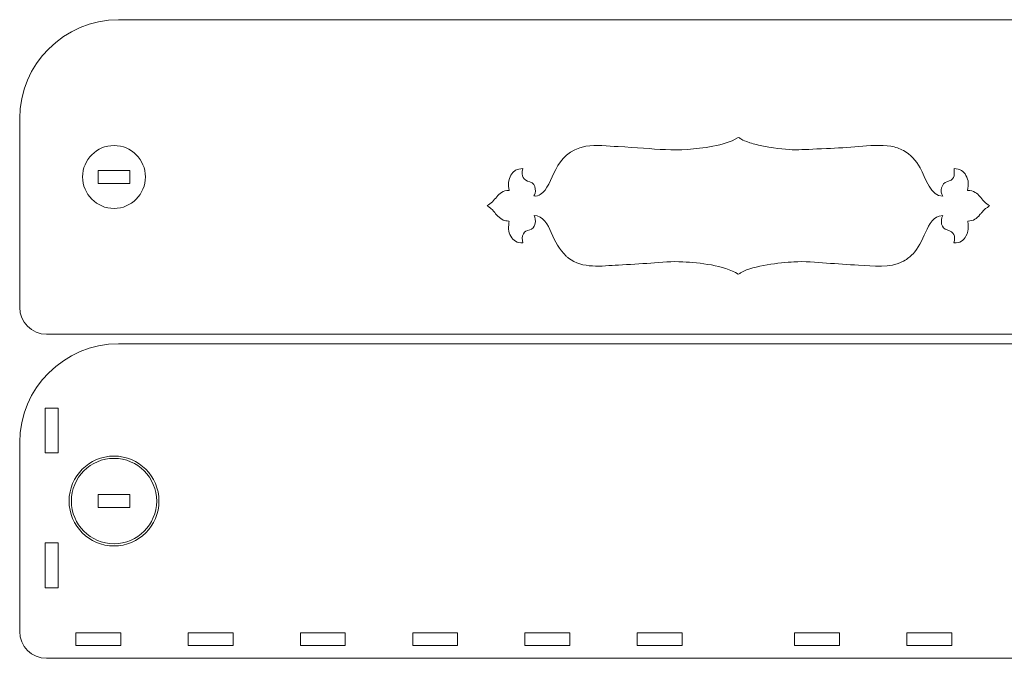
# Model space of a CAD drawing. Header units: centimetres. Extents: x -89 to 87, y -34 to 44.
# Tile 34 of 35: x 42 to 64, y 26 to 40. Entities that reach past the tile are written whole.
import ezdxf

# ---------------------------------------------------------------- set-up
doc = ezdxf.new("R2010")
doc.units = ezdxf.units.CM
doc.header["$MEASUREMENT"] = 0
doc.layers.add('Layer 1', color=7, linetype='Continuous')

msp = doc.modelspace()

# ---------------------------------------------------------------- linework, layer by layer
at = {"layer": 'Layer 1', "color": 250, "lineweight": 9}
for centre, major_axis in [((44.35479, 36.239), (0, 0.7)), ((44.35479, 29.02688), (0, 1))]:
    msp.add_ellipse(centre, major_axis=major_axis, ratio=1, dxfattribs=at)
for points, knots in [([(58.25481, 39.739), (58.25481, 39.739), (44.4548, 39.739), (44.4548, 39.739), (44.4548, 39.739), (43.2448, 39.739), (42.2548, 38.74899), (42.2548, 37.539), (42.2548, 37.539), (42.2548, 37.539), (42.2548, 33.33899), (42.2548, 33.33899), (42.2548, 33.33899), (42.2548, 33.00899), (42.5248, 32.739), (42.8548, 32.739), (42.8548, 32.739), (42.8548, 32.739), (58.25481, 32.739), (58.25481, 32.739), (58.25481, 32.739), (58.25481, 32.739), (73.65482, 32.739), (73.65482, 32.739), (73.65482, 32.739), (73.98482, 32.739), (74.25482, 33.00899), (74.25482, 33.33899), (74.25482, 33.33899), (74.25482, 33.33899), (74.25482, 37.539), (74.25482, 37.539), (74.25482, 37.539), (74.25482, 38.74899), (73.26482, 39.739), (72.05482, 39.739), (72.05482, 39.739), (72.05482, 39.739), (58.25481, 39.739), (58.25481, 39.739)], [0, 0, 0, 0, 0.09090909, 0.09090909, 0.09090909, 0.09090909, 0.18181818, 0.18181818, 0.18181818, 0.18181818, 0.27272727, 0.27272727, 0.27272727, 0.27272727, 0.36363636, 0.36363636, 0.36363636, 0.36363636, 0.45454545, 0.45454545, 0.45454545, 0.45454545, 0.54545455, 0.54545455, 0.54545455, 0.54545455, 0.63636364, 0.63636364, 0.63636364, 0.63636364, 0.72727273, 0.72727273, 0.72727273, 0.72727273, 0.81818182, 0.81818182, 0.81818182, 0.81818182, 1, 1, 1, 1]), ([(53.70402, 35.8168), (53.7523, 35.85606), (53.76595, 36.09337), (53.61338, 36.13286), (53.61338, 36.13286), (53.47206, 36.16945), (53.41163, 36.24838), (53.45509, 36.4248), (53.45509, 36.4248), (53.20459, 36.42885), (53.09802, 36.19726), (53.15215, 35.9395), (53.15215, 35.9395), (53.0089, 35.93893), (52.93702, 35.86625), (52.87543, 35.79744), (52.87543, 35.79744), (52.81389, 35.72869), (52.75516, 35.6389), (52.66102, 35.60558), (52.66102, 35.60558), (52.66102, 35.60558), (52.67143, 35.59301), (52.67143, 35.59301), (52.67143, 35.59301), (52.67308, 35.59129), (52.67481, 35.58924), (52.67665, 35.58746), (52.67665, 35.58746), (52.67665, 35.58746), (52.69739, 35.57152), (52.69739, 35.57152), (52.69739, 35.57152), (52.83454, 35.4782), (52.83542, 35.41525), (52.93264, 35.34159), (52.93264, 35.34159), (52.95388, 35.3255), (52.96249, 35.31363), (52.98934, 35.29681), (52.98934, 35.29681), (53.03256, 35.26973), (53.06217, 35.26694), (53.10698, 35.25963), (53.10698, 35.25963), (53.16711, 35.24983), (53.13243, 35.25934), (53.14433, 35.24665), (53.14433, 35.24665), (53.16266, 35.24933), (53.14907, 35.2508), (53.14349, 35.21774), (53.14349, 35.21774), (53.14349, 35.21774), (53.13762, 35.08024), (53.13762, 35.08024), (53.13762, 35.08024), (53.14483, 35.01001), (53.15947, 34.97835), (53.18832, 34.92018), (53.18832, 34.92018), (53.23689, 34.82225), (53.3358, 34.76751), (53.45545, 34.7699), (53.45545, 34.7699), (53.44317, 34.84081), (53.43472, 34.92259), (53.46879, 34.97657), (53.46879, 34.97657), (53.50229, 35.02966), (53.5411, 35.04184), (53.61141, 35.06166), (53.61141, 35.06166), (53.67438, 35.07942), (53.70784, 35.123), (53.72683, 35.18373), (53.72683, 35.18373), (53.757, 35.28023), (53.72509, 35.32744), (53.70605, 35.3837), (53.70605, 35.3837), (53.91295, 35.36987), (54.01029, 35.18177), (54.08913, 35.00031), (54.08913, 35.00031), (54.17808, 34.79556), (54.26013, 34.62705), (54.42495, 34.47996), (54.42495, 34.47996), (54.44231, 34.46446), (54.45204, 34.44924), (54.4718, 34.43402), (54.4718, 34.43402), (54.78811, 34.19033), (55.20791, 34.25898), (55.58768, 34.27948), (55.58768, 34.27948), (55.82461, 34.29228), (56.06963, 34.30425), (56.30473, 34.3234), (56.30473, 34.3234), (56.53272, 34.34197), (56.79281, 34.36412), (57.02042, 34.35024), (57.02042, 34.35024), (57.39292, 34.32751), (57.92674, 34.27869), (58.25438, 34.07508), (58.25438, 34.07508), (58.28131, 34.08552), (58.29091, 34.09893), (58.31852, 34.11408), (58.31852, 34.11408), (58.60869, 34.27334), (59.17511, 34.32787), (59.49202, 34.34991), (59.49202, 34.34991), (59.71865, 34.36567), (59.99162, 34.34034), (60.21831, 34.32299), (60.21831, 34.32299), (60.44934, 34.30531), (60.69902, 34.28765), (60.92928, 34.2789), (60.92928, 34.2789), (61.26813, 34.26601), (61.61475, 34.19355), (61.93331, 34.36801), (61.93331, 34.36801), (62.0257, 34.4186), (62.07637, 34.46431), (62.14443, 34.53045), (62.14443, 34.53045), (62.25098, 34.63399), (62.35116, 34.84263), (62.42441, 35.00346), (62.42441, 35.00346), (62.51731, 35.2074), (62.5864, 35.35738), (62.80503, 35.38447), (62.80503, 35.38447), (62.74815, 35.25841), (62.76566, 35.09461), (62.90505, 35.06056), (62.90505, 35.06056), (63.05989, 35.02275), (63.09249, 34.91854), (63.05638, 34.77297), (63.05638, 34.77297), (63.1877, 34.75464), (63.27881, 34.8442), (63.322, 34.91847), (63.322, 34.91847), (63.41315, 35.0752), (63.35952, 35.19834), (63.36394, 35.25739), (63.36394, 35.25739), (63.49728, 35.25991), (63.56177, 35.31033), (63.63498, 35.4017), (63.63498, 35.4017), (63.65271, 35.42383), (63.66701, 35.43049), (63.68484, 35.45344), (63.68484, 35.45344), (63.77515, 35.5697), (63.78208, 35.53674), (63.83266, 35.58745), (63.83266, 35.58745), (63.83266, 35.58745), (63.8486, 35.60767), (63.8486, 35.60767), (63.8486, 35.60767), (63.76765, 35.62942), (63.67911, 35.74598), (63.63101, 35.80411), (63.63101, 35.80411), (63.57621, 35.87031), (63.49393, 35.93782), (63.36011, 35.93985), (63.36011, 35.93985), (63.37814, 36.08876), (63.39258, 36.15234), (63.32297, 36.27482), (63.32297, 36.27482), (63.27389, 36.36118), (63.20017, 36.42447), (63.05855, 36.42554), (63.05855, 36.42554), (63.07523, 36.24362), (63.06562, 36.17549), (62.89608, 36.13203), (62.89608, 36.13203), (62.78182, 36.10275), (62.7329, 35.91265), (62.80679, 35.81454), (62.80679, 35.81454), (62.5444, 35.7945), (62.42746, 36.21724), (62.29983, 36.44587), (62.29983, 36.44587), (62.21281, 36.60178), (62.09305, 36.74417), (61.92905, 36.82869), (61.92905, 36.82869), (61.83967, 36.87475), (61.76108, 36.90327), (61.65065, 36.92335), (61.65065, 36.92335), (61.43627, 36.96232), (61.15782, 36.9322), (60.93841, 36.91595), (60.93841, 36.91595), (60.70284, 36.8985), (60.45507, 36.88118), (60.21841, 36.87197), (60.21841, 36.87197), (59.58377, 36.84727), (59.47844, 36.8063), (58.81681, 36.9255), (58.81681, 36.9255), (58.71511, 36.94382), (58.60602, 36.97042), (58.51159, 37.00127), (58.51159, 37.00127), (58.2986, 37.07084), (58.32584, 37.08845), (58.25438, 37.11983), (58.25438, 37.11983), (58.05441, 37.00358), (57.92399, 36.96951), (57.68488, 36.92424), (57.68488, 36.92424), (56.86708, 36.76939), (56.40097, 36.87707), (55.57965, 36.91533), (55.57965, 36.91533), (55.34096, 36.92645), (55.09392, 36.96614), (54.85894, 36.92262), (54.85894, 36.92262), (54.10998, 36.78391), (54.16595, 36.04612), (53.84656, 35.85171), (53.84656, 35.85171), (53.81366, 35.83168), (53.7541, 35.80635), (53.70402, 35.8168)], [0, 0, 0, 0, 0.01587302, 0.01587302, 0.01587302, 0.01587302, 0.03174603, 0.03174603, 0.03174603, 0.03174603, 0.04761905, 0.04761905, 0.04761905, 0.04761905, 0.06349206, 0.06349206, 0.06349206, 0.06349206, 0.07936508, 0.07936508, 0.07936508, 0.07936508, 0.0952381, 0.0952381, 0.0952381, 0.0952381, 0.11111111, 0.11111111, 0.11111111, 0.11111111, 0.12698413, 0.12698413, 0.12698413, 0.12698413, 0.14285714, 0.14285714, 0.14285714, 0.14285714, 0.15873016, 0.15873016, 0.15873016, 0.15873016, 0.17460317, 0.17460317, 0.17460317, 0.17460317, 0.19047619, 0.19047619, 0.19047619, 0.19047619, 0.20634921, 0.20634921, 0.20634921, 0.20634921, 0.22222222, 0.22222222, 0.22222222, 0.22222222, 0.23809524, 0.23809524, 0.23809524, 0.23809524, 0.25396825, 0.25396825, 0.25396825, 0.25396825, 0.26984127, 0.26984127, 0.26984127, 0.26984127, 0.28571429, 0.28571429, 0.28571429, 0.28571429, 0.3015873, 0.3015873, 0.3015873, 0.3015873, 0.31746032, 0.31746032, 0.31746032, 0.31746032, 0.33333333, 0.33333333, 0.33333333, 0.33333333, 0.34920635, 0.34920635, 0.34920635, 0.34920635, 0.36507937, 0.36507937, 0.36507937, 0.36507937, 0.38095238, 0.38095238, 0.38095238, 0.38095238, 0.3968254, 0.3968254, 0.3968254, 0.3968254, 0.41269841, 0.41269841, 0.41269841, 0.41269841, 0.42857143, 0.42857143, 0.42857143, 0.42857143, 0.44444444, 0.44444444, 0.44444444, 0.44444444, 0.46031746, 0.46031746, 0.46031746, 0.46031746, 0.47619048, 0.47619048, 0.47619048, 0.47619048, 0.49206349, 0.49206349, 0.49206349, 0.49206349, 0.50793651, 0.50793651, 0.50793651, 0.50793651, 0.52380952, 0.52380952, 0.52380952, 0.52380952, 0.53968254, 0.53968254, 0.53968254, 0.53968254, 0.55555556, 0.55555556, 0.55555556, 0.55555556, 0.57142857, 0.57142857, 0.57142857, 0.57142857, 0.58730159, 0.58730159, 0.58730159, 0.58730159, 0.6031746, 0.6031746, 0.6031746, 0.6031746, 0.61904762, 0.61904762, 0.61904762, 0.61904762, 0.63492063, 0.63492063, 0.63492063, 0.63492063, 0.65079365, 0.65079365, 0.65079365, 0.65079365, 0.66666667, 0.66666667, 0.66666667, 0.66666667, 0.68253968, 0.68253968, 0.68253968, 0.68253968, 0.6984127, 0.6984127, 0.6984127, 0.6984127, 0.71428571, 0.71428571, 0.71428571, 0.71428571, 0.73015873, 0.73015873, 0.73015873, 0.73015873, 0.74603175, 0.74603175, 0.74603175, 0.74603175, 0.76190476, 0.76190476, 0.76190476, 0.76190476, 0.77777778, 0.77777778, 0.77777778, 0.77777778, 0.79365079, 0.79365079, 0.79365079, 0.79365079, 0.80952381, 0.80952381, 0.80952381, 0.80952381, 0.82539683, 0.82539683, 0.82539683, 0.82539683, 0.84126984, 0.84126984, 0.84126984, 0.84126984, 0.85714286, 0.85714286, 0.85714286, 0.85714286, 0.87301587, 0.87301587, 0.87301587, 0.87301587, 0.88888889, 0.88888889, 0.88888889, 0.88888889, 0.9047619, 0.9047619, 0.9047619, 0.9047619, 0.92063492, 0.92063492, 0.92063492, 0.92063492, 0.93650794, 0.93650794, 0.93650794, 0.93650794, 0.95238095, 0.95238095, 0.95238095, 0.95238095, 0.96825397, 0.96825397, 0.96825397, 0.96825397, 1, 1, 1, 1]), ([(44.70479, 36.3815), (44.70479, 36.3815), (44.00479, 36.3815), (44.00479, 36.3815), (44.00479, 36.3815), (44.00479, 36.3815), (44.00479, 36.0965), (44.00479, 36.0965), (44.00479, 36.0965), (44.00479, 36.0965), (44.70479, 36.0965), (44.70479, 36.0965), (44.70479, 36.0965), (44.70479, 36.0965), (44.70479, 36.3815), (44.70479, 36.3815)], [0, 0, 0, 0, 0.2, 0.2, 0.2, 0.2, 0.4, 0.4, 0.4, 0.4, 0.6, 0.6, 0.6, 0.6, 1, 1, 1, 1]), ([(58.25481, 32.52688), (58.25481, 32.52688), (72.05482, 32.52688), (72.05482, 32.52688), (72.05482, 32.52688), (73.26482, 32.52688), (74.25482, 31.53687), (74.25482, 30.32688), (74.25482, 30.32688), (74.25482, 30.32688), (74.25482, 26.12687), (74.25482, 26.12687), (74.25482, 26.12687), (74.25482, 25.79687), (73.98482, 25.52688), (73.65482, 25.52688), (73.65482, 25.52688), (73.65482, 25.52688), (58.25481, 25.52688), (58.25481, 25.52688), (58.25481, 25.52688), (58.25481, 25.52688), (42.8548, 25.52688), (42.8548, 25.52688), (42.8548, 25.52688), (42.5248, 25.52688), (42.2548, 25.79687), (42.2548, 26.12687), (42.2548, 26.12687), (42.2548, 26.12687), (42.2548, 30.32688), (42.2548, 30.32688), (42.2548, 30.32688), (42.2548, 31.53687), (43.2448, 32.52688), (44.4548, 32.52688), (44.4548, 32.52688), (44.4548, 32.52688), (58.25481, 32.52688), (58.25481, 32.52688)], [0, 0, 0, 0, 0.09090909, 0.09090909, 0.09090909, 0.09090909, 0.18181818, 0.18181818, 0.18181818, 0.18181818, 0.27272727, 0.27272727, 0.27272727, 0.27272727, 0.36363636, 0.36363636, 0.36363636, 0.36363636, 0.45454545, 0.45454545, 0.45454545, 0.45454545, 0.54545455, 0.54545455, 0.54545455, 0.54545455, 0.63636364, 0.63636364, 0.63636364, 0.63636364, 0.72727273, 0.72727273, 0.72727273, 0.72727273, 0.81818182, 0.81818182, 0.81818182, 0.81818182, 1, 1, 1, 1]), ([(43.10979, 30.09688), (43.10979, 30.09688), (43.10979, 31.09688), (43.10979, 31.09688), (43.10979, 31.09688), (43.10979, 31.09688), (42.82479, 31.09688), (42.82479, 31.09688), (42.82479, 31.09688), (42.82479, 31.09688), (42.82479, 30.09688), (42.82479, 30.09688), (42.82479, 30.09688), (42.82479, 30.09688), (43.10979, 30.09688), (43.10979, 30.09688)], [0, 0, 0, 0, 0.2, 0.2, 0.2, 0.2, 0.4, 0.4, 0.4, 0.4, 0.6, 0.6, 0.6, 0.6, 1, 1, 1, 1]), ([(44.35479, 29.97688), (43.83011, 29.97688), (43.40479, 29.55156), (43.40479, 29.02688), (43.40479, 29.02688), (43.40479, 28.5022), (43.83011, 28.07688), (44.35479, 28.07688), (44.35479, 28.07688), (44.87947, 28.07688), (45.30479, 28.5022), (45.30479, 29.02688), (45.30479, 29.02688), (45.30479, 29.55156), (44.87947, 29.97688), (44.35479, 29.97688)], [0, 0, 0, 0, 0.2, 0.2, 0.2, 0.2, 0.4, 0.4, 0.4, 0.4, 0.6, 0.6, 0.6, 0.6, 1, 1, 1, 1]), ([(44.70479, 29.16938), (44.70479, 29.16938), (44.00479, 29.16938), (44.00479, 29.16938), (44.00479, 29.16938), (44.00479, 29.16938), (44.00479, 28.88438), (44.00479, 28.88438), (44.00479, 28.88438), (44.00479, 28.88438), (44.70479, 28.88438), (44.70479, 28.88438), (44.70479, 28.88438), (44.70479, 28.88438), (44.70479, 29.16938), (44.70479, 29.16938)], [0, 0, 0, 0, 0.2, 0.2, 0.2, 0.2, 0.4, 0.4, 0.4, 0.4, 0.6, 0.6, 0.6, 0.6, 1, 1, 1, 1]), ([(43.10979, 27.09688), (43.10979, 27.09688), (43.10979, 28.09688), (43.10979, 28.09688), (43.10979, 28.09688), (43.10979, 28.09688), (42.82479, 28.09688), (42.82479, 28.09688), (42.82479, 28.09688), (42.82479, 28.09688), (42.82479, 27.09688), (42.82479, 27.09688), (42.82479, 27.09688), (42.82479, 27.09688), (43.10979, 27.09688), (43.10979, 27.09688)], [0, 0, 0, 0, 0.2, 0.2, 0.2, 0.2, 0.4, 0.4, 0.4, 0.4, 0.6, 0.6, 0.6, 0.6, 1, 1, 1, 1]), ([(44.5048, 26.09688), (44.5048, 26.09688), (43.5048, 26.09688), (43.5048, 26.09688), (43.5048, 26.09688), (43.5048, 26.09688), (43.5048, 25.81188), (43.5048, 25.81188), (43.5048, 25.81188), (43.5048, 25.81188), (44.5048, 25.81188), (44.5048, 25.81188), (44.5048, 25.81188), (44.5048, 25.81188), (44.5048, 26.09688), (44.5048, 26.09688)], [0, 0, 0, 0, 0.2, 0.2, 0.2, 0.2, 0.4, 0.4, 0.4, 0.4, 0.6, 0.6, 0.6, 0.6, 1, 1, 1, 1]), ([(47.0048, 26.09688), (47.0048, 26.09688), (46.0048, 26.09688), (46.0048, 26.09688), (46.0048, 26.09688), (46.0048, 26.09688), (46.0048, 25.81188), (46.0048, 25.81188), (46.0048, 25.81188), (46.0048, 25.81188), (47.0048, 25.81188), (47.0048, 25.81188), (47.0048, 25.81188), (47.0048, 25.81188), (47.0048, 26.09688), (47.0048, 26.09688)], [0, 0, 0, 0, 0.2, 0.2, 0.2, 0.2, 0.4, 0.4, 0.4, 0.4, 0.6, 0.6, 0.6, 0.6, 1, 1, 1, 1]), ([(49.5048, 26.09688), (49.5048, 26.09688), (48.5048, 26.09688), (48.5048, 26.09688), (48.5048, 26.09688), (48.5048, 26.09688), (48.5048, 25.81188), (48.5048, 25.81188), (48.5048, 25.81188), (48.5048, 25.81188), (49.5048, 25.81188), (49.5048, 25.81188), (49.5048, 25.81188), (49.5048, 25.81188), (49.5048, 26.09688), (49.5048, 26.09688)], [0, 0, 0, 0, 0.2, 0.2, 0.2, 0.2, 0.4, 0.4, 0.4, 0.4, 0.6, 0.6, 0.6, 0.6, 1, 1, 1, 1]), ([(52.0048, 26.09688), (52.0048, 26.09688), (51.0048, 26.09688), (51.0048, 26.09688), (51.0048, 26.09688), (51.0048, 26.09688), (51.0048, 25.81188), (51.0048, 25.81188), (51.0048, 25.81188), (51.0048, 25.81188), (52.0048, 25.81188), (52.0048, 25.81188), (52.0048, 25.81188), (52.0048, 25.81188), (52.0048, 26.09688), (52.0048, 26.09688)], [0, 0, 0, 0, 0.2, 0.2, 0.2, 0.2, 0.4, 0.4, 0.4, 0.4, 0.6, 0.6, 0.6, 0.6, 1, 1, 1, 1]), ([(54.5048, 26.09688), (54.5048, 26.09688), (53.5048, 26.09688), (53.5048, 26.09688), (53.5048, 26.09688), (53.5048, 26.09688), (53.5048, 25.81188), (53.5048, 25.81188), (53.5048, 25.81188), (53.5048, 25.81188), (54.5048, 25.81188), (54.5048, 25.81188), (54.5048, 25.81188), (54.5048, 25.81188), (54.5048, 26.09688), (54.5048, 26.09688)], [0, 0, 0, 0, 0.2, 0.2, 0.2, 0.2, 0.4, 0.4, 0.4, 0.4, 0.6, 0.6, 0.6, 0.6, 1, 1, 1, 1]), ([(57.0048, 26.09688), (57.0048, 26.09688), (56.0048, 26.09688), (56.0048, 26.09688), (56.0048, 26.09688), (56.0048, 26.09688), (56.0048, 25.81188), (56.0048, 25.81188), (56.0048, 25.81188), (56.0048, 25.81188), (57.0048, 25.81188), (57.0048, 25.81188), (57.0048, 25.81188), (57.0048, 25.81188), (57.0048, 26.09688), (57.0048, 26.09688)], [0, 0, 0, 0, 0.2, 0.2, 0.2, 0.2, 0.4, 0.4, 0.4, 0.4, 0.6, 0.6, 0.6, 0.6, 1, 1, 1, 1]), ([(59.50481, 26.09688), (59.50481, 26.09688), (60.50481, 26.09688), (60.50481, 26.09688), (60.50481, 26.09688), (60.50481, 26.09688), (60.50481, 25.81188), (60.50481, 25.81188), (60.50481, 25.81188), (60.50481, 25.81188), (59.50481, 25.81188), (59.50481, 25.81188), (59.50481, 25.81188), (59.50481, 25.81188), (59.50481, 26.09688), (59.50481, 26.09688)], [0, 0, 0, 0, 0.2, 0.2, 0.2, 0.2, 0.4, 0.4, 0.4, 0.4, 0.6, 0.6, 0.6, 0.6, 1, 1, 1, 1]), ([(62.00481, 26.09688), (62.00481, 26.09688), (63.00481, 26.09688), (63.00481, 26.09688), (63.00481, 26.09688), (63.00481, 26.09688), (63.00481, 25.81188), (63.00481, 25.81188), (63.00481, 25.81188), (63.00481, 25.81188), (62.00481, 25.81188), (62.00481, 25.81188), (62.00481, 25.81188), (62.00481, 25.81188), (62.00481, 26.09688), (62.00481, 26.09688)], [0, 0, 0, 0, 0.2, 0.2, 0.2, 0.2, 0.4, 0.4, 0.4, 0.4, 0.6, 0.6, 0.6, 0.6, 1, 1, 1, 1])]:
    msp.add_open_spline(points, degree=3, knots=knots, dxfattribs=at)

doc.saveas('drawing.dxf')
